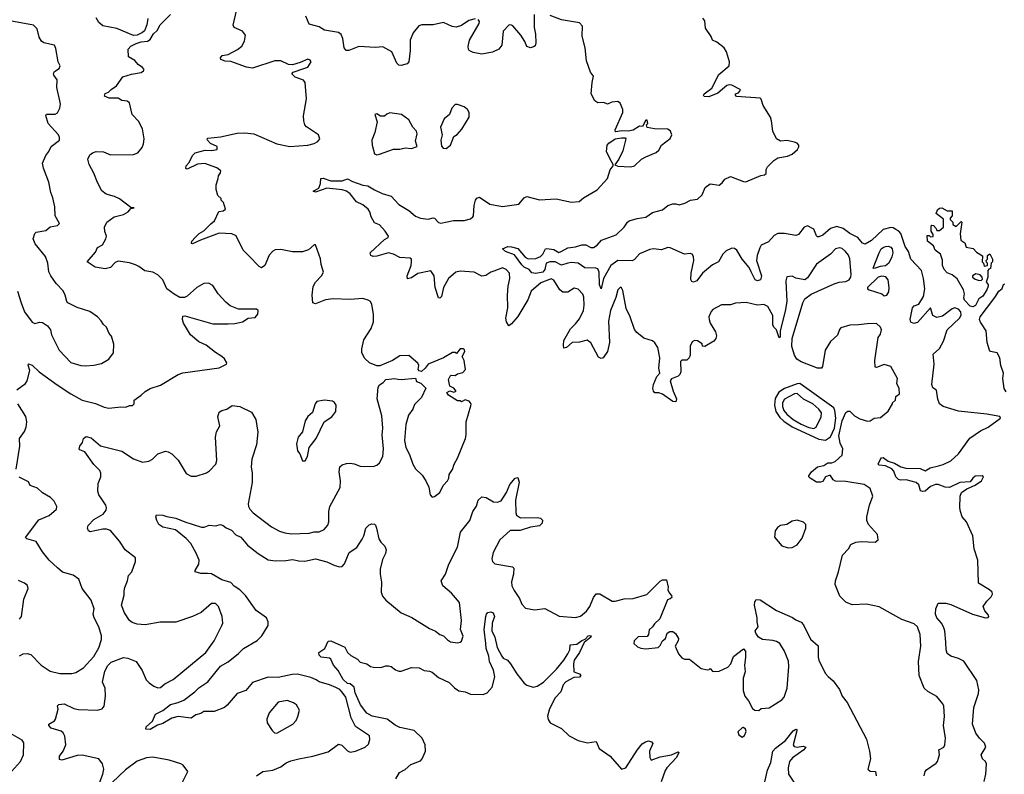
# Model space of a CAD drawing. Extents: x 2220333 to 2384341, y 721037 to 894043.
# Tile 193 of 256: x 2287397 to 2295082, y 837974 to 843865. Entities that reach past the tile are written whole.
import ezdxf

# ---------------------------------------------------------------- set-up
doc = ezdxf.new("R2010")
doc.units = 0

msp = doc.modelspace()

# ---------------------------------------------------------------- linework, layer by layer
at = {"layer": '0CON10XD'}
for points in [[(2287375.6, 840975), (2287443.1, 841025), (2287455.5, 841045), (2287476.2, 841125), (2287462.5, 841167.5), (2287465, 841178.8), (2287495, 841167.5), (2287549.4, 841115), (2287689.5, 841015), (2287795, 840944.7), (2287885, 840893.8), (2287988.3, 840868.3), (2288055, 840838.9), (2288091.7, 840831.7), (2288187.3, 840842.7), (2288225, 840840.8), (2288255, 840852.5), (2288277, 840853), (2288290, 840865), (2288290, 840895), (2288345, 840932.5), (2288375, 840962.5), (2288415, 840985.8), (2288497, 841013), (2288632.5, 841095), (2288669.3, 841109.3), (2288955, 841148), (2289010, 841175), (2289012.5, 841185), (2288995, 841217.5), (2288975.8, 841235.8), (2288925, 841266.2), (2288853.3, 841325), (2288795, 841350), (2288730, 841405), (2288676.2, 841495), (2288666.7, 841525), (2288670.7, 841549.3), (2288685, 841552.5), (2288905, 841491.2), (2289025, 841490), (2289075, 841493.3), (2289135, 841506.7), (2289180, 841535), (2289235, 841540), (2289256.7, 841565), (2289257.5, 841595), (2289245, 841606.2), (2289105, 841604.2), (2289040.6, 841630.6), (2289005, 841658.6), (2288945.8, 841725), (2288905, 841790), (2288869.3, 841809.3), (2288835, 841806.2), (2288780, 841775), (2288703.4, 841706.6), (2288683, 841697), (2288647, 841697), (2288601.4, 841721.4), (2288545, 841764.3), (2288513.1, 841835), (2288475, 841873.8), (2288435, 841893.9), (2288373.1, 841903.1), (2288327.8, 841937.8), (2288300.2, 841950.2), (2288255, 841965.6), (2288165, 841980), (2288141.4, 841968.6), (2288105, 841931.4), (2288065, 841921.2), (2287985, 841932), (2287922.5, 841975), (2287989.1, 842050.9), (2288004.5, 842085.5), (2288043, 842107), (2288069.2, 842155), (2288073.3, 842175), (2288060.7, 842210.7), (2288060, 842245), (2288076.1, 842283.9), (2288134.4, 842325.6), (2288205.9, 842344.1), (2288242.5, 842365), (2288265, 842390), (2288290, 842395), (2288265, 842400), (2288176.8, 842466.8), (2288136.2, 842485), (2288072, 842502), (2288038.3, 842528.3), (2288003, 842593), (2287976.7, 842666.7), (2287938.5, 842735), (2287928.9, 842775), (2287945, 842810.8), (2287965, 842825.7), (2287995, 842835.6), (2288052.2, 842832.2), (2288105, 842810), (2288285, 842812.9), (2288318, 842825), (2288353.4, 842866.6), (2288364.3, 842895), (2288368.9, 842935), (2288356, 843014), (2288325, 843073.8), (2288274.2, 843125), (2288253.8, 843215), (2288235, 843229.2), (2288195, 843233.8), (2288165, 843251.2), (2288095, 843252), (2288058.3, 843268.3), (2288065, 843287.5), (2288090.7, 843299.3), (2288109.7, 843320.3), (2288152.1, 843347.9), (2288202.1, 843417.9), (2288268.8, 843438.8), (2288345, 843452.5), (2288363.3, 843465), (2288367.5, 843475), (2288355, 843491.2), (2288321.2, 843515), (2288296.8, 843546.8), (2288246.7, 843575), (2288243.8, 843635), (2288265, 843659.2), (2288305, 843680), (2288345, 843692), (2288395, 843696.2), (2288415, 843710), (2288441.2, 843755), (2288468.7, 843781.3), (2288492.5, 843825), (2288573.8, 843905)], [(2288745.6, 839205.6), (2288615, 839162.5), (2288492.3, 839162.3), (2288375, 839141.4), (2288315, 839146), (2288275, 839158.8), (2288255, 839173.3), (2288214.2, 839235), (2288191.2, 839295), (2288213, 839373), (2288211.2, 839405), (2288217.7, 839432.3), (2288238.8, 839485), (2288246.2, 839525), (2288271.2, 839555), (2288301.9, 839635), (2288301.4, 839665), (2288218.8, 839725), (2288176.2, 839795), (2288105, 839876.2), (2288075, 839887.1), (2288045, 839888.6), (2287946.1, 839866.1), (2287935, 839873.3), (2287925.8, 839895), (2287931.9, 839915), (2287975, 839961.8), (2288047.5, 840005), (2288072.5, 840035), (2288075.7, 840055), (2288069.2, 840075), (2288038.3, 840121.7), (2288015.8, 840155), (2288007.5, 840185), (2288009.2, 840245), (2288030, 840295), (2288031.2, 840325), (2288021.2, 840345), (2287975, 840392.5), (2287905, 840491.2), (2287865.8, 840505.8), (2287861.4, 840515), (2287865.6, 840535), (2287887.5, 840565), (2287895, 840595.7), (2287915, 840610), (2287955, 840601.4), (2288027.5, 840537.5), (2288195, 840497.8), (2288285, 840437.9), (2288355, 840410), (2288405, 840417.5), (2288433.3, 840435), (2288475, 840476.2), (2288535, 840497.5), (2288555, 840492.5), (2288585, 840476.7), (2288635, 840426.7), (2288695, 840321.2), (2288735, 840301.2), (2288775, 840300.8), (2288855, 840328.1), (2288877.8, 840342.2), (2288928.8, 840395), (2288935.8, 840424.2), (2288924.5, 840605.5), (2288932.6, 840647.4), (2288960, 840695), (2288943.8, 840765), (2288955, 840800), (2288975, 840813.8), (2289012.5, 840825), (2289055, 840853.8), (2289115, 840844.2), (2289205, 840801.2), (2289241.2, 840745), (2289255.6, 840645), (2289245.7, 840545), (2289208.1, 840435), (2289204.5, 840375), (2289211.5, 840325), (2289211.7, 840251.7), (2289180.6, 840085), (2289181.9, 840065), (2289193.2, 840043.2), (2289219.4, 840015), (2289361.2, 839905), (2289425, 839871.4), (2289465, 839859.2), (2289515, 839850.6), (2289655, 839856.9), (2289695, 839866.9), (2289735, 839867.1), (2289773.8, 839885), (2289801.2, 839918.8), (2289810.8, 839945), (2289809.4, 840025), (2289817.1, 840065), (2289897.6, 840212.4), (2289901.9, 840265), (2289890.8, 840335), (2289896.7, 840375), (2289915, 840390), (2289948.8, 840401.2), (2289975, 840402.5), (2290007.9, 840397.9), (2290055, 840378.8), (2290155, 840376), (2290185, 840386.2), (2290206, 840405), (2290230.6, 840455), (2290236.7, 840515), (2290225.6, 840625), (2290231.9, 840675), (2290223.6, 840773.6), (2290188, 840905), (2290194.2, 840995), (2290204.5, 841015.5), (2290235, 841033.8), (2290255, 841056), (2290325, 841064.2), (2290349.5, 841059.5), (2290375, 841056.7), (2290487, 841067), (2290495, 841040), (2290528.3, 841028.3), (2290567.5, 840987.5), (2290532.5, 840915), (2290479.3, 840860.7), (2290465.7, 840824.3), (2290432.3, 840777.7), (2290411.9, 840705), (2290399.7, 840579.7), (2290411.4, 840525), (2290439.7, 840469.7), (2290464.3, 840395), (2290485, 840358.8), (2290539.1, 840309.1), (2290566.7, 840265), (2290591.2, 840215), (2290600, 840155), (2290615, 840137.5), (2290635, 840142.5), (2290676.7, 840175), (2290701.7, 840228.3), (2290736.2, 840265), (2290746, 840285), (2290750, 840315), (2290775.7, 840354.3), (2290788.8, 840395), (2290815, 840442.5), (2290875.6, 840595), (2290881.1, 840625), (2290881.4, 840725), (2290919.3, 840849.3), (2290921.2, 840865), (2290905, 840886.2), (2290875, 840897.5), (2290845, 840882.5), (2290835, 840890), (2290815, 840890), (2290743.6, 840933.6), (2290730, 840955), (2290755, 840967.5), (2290785, 840956.7), (2290802.5, 840965), (2290785, 840988.8), (2290753, 841003), (2290743.3, 841055), (2290757, 841083), (2290765, 841090), (2290795, 841087.5), (2290815, 841100), (2290855, 841110), (2290876.7, 841135), (2290866.7, 841205), (2290850, 841235), (2290870, 841275), (2290868.3, 841288.3), (2290860, 841295), (2290835, 841296.7), (2290805, 841260), (2290797, 841267), (2290775, 841267.5), (2290704.3, 841225.7), (2290585, 841176.7), (2290562.5, 841145), (2290531.7, 841118.3), (2290515, 841122.5), (2290507.5, 841135), (2290511.2, 841165), (2290505, 841182.5), (2290433, 841243), (2290365, 841241.2), (2290306.6, 841203.4), (2290208.3, 841161.7), (2290185, 841161.9), (2290126.7, 841185), (2290091.2, 841221.2), (2290066.2, 841265), (2290066, 841295), (2290082, 841365), (2290140, 841455), (2290157.8, 841505), (2290158, 841565), (2290145, 841642.5), (2290133.9, 841663.9), (2290115.9, 841675.9), (2290075, 841689.2), (2289975, 841680), (2289843.5, 841686.5), (2289783.2, 841676.8), (2289705, 841646.2), (2289684.2, 841654.2), (2289680, 841715), (2289687.6, 841782.4), (2289705.8, 841815), (2289752, 841865), (2289768, 841895), (2289750, 841955), (2289745, 841997.5), (2289705, 842107.5), (2289695, 842107.5), (2289652, 842068), (2289605, 842052.9), (2289525, 842053.2), (2289435, 842072.1), (2289391.5, 842068.5), (2289372.6, 842057.4), (2289345, 842026.2), (2289310, 841945), (2289285, 841927.5), (2289267, 841937), (2289185, 842022), (2289140, 842065), (2289087.5, 842177.5), (2289053.9, 842193.9), (2288955, 842197.5), (2288806.8, 842143.2), (2288745, 842114), (2288738.3, 842118.3), (2288740, 842135), (2288766.7, 842165), (2288798.8, 842195), (2288834.5, 842215.5), (2288887.5, 842272.5), (2288917.5, 842295), (2288951.7, 842368.3), (2288985, 842372.5), (2289002.5, 842385), (2288987, 842437), (2288970, 842455), (2288968.3, 842468.3), (2288943, 842493), (2288929.3, 842539.3), (2288930, 842575), (2288946.7, 842625), (2288947.5, 842645), (2288965, 842670), (2288966.7, 842685), (2288935, 842708), (2288842.3, 842742.3), (2288785, 842738), (2288705, 842697.5), (2288693.6, 842703.6), (2288696.7, 842725), (2288718.8, 842751.2), (2288746.7, 842805), (2288765.7, 842824.3), (2288845, 842846), (2288895, 842842.5), (2288937.5, 842852.5), (2288937.5, 842875), (2288885, 842897.5), (2288862.5, 842925), (2288860, 842935), (2288865, 842940), (2288965, 842949.4), (2289095, 842979.4), (2289155, 842982.2), (2289225, 842974.4), (2289404.6, 842894.6), (2289505, 842875.7), (2289645.4, 842884.6), (2289695, 842899.2), (2289723.3, 842915), (2289738.8, 842935), (2289730, 842965), (2289635, 843029.4), (2289623.5, 843045), (2289615.5, 843075), (2289611.8, 843115), (2289636.6, 843246.6), (2289624.5, 843375), (2289612, 843392), (2289546, 843415), (2289521.7, 843441.7), (2289532.5, 843455), (2289615.8, 843484.2), (2289645, 843493.8), (2289672.5, 843535), (2289665, 843550), (2289645, 843556.7), (2289585, 843530), (2289525, 843512), (2289495, 843515.8), (2289435, 843543.1), (2289387.4, 843542.6), (2289215, 843486.9), (2289167.5, 843495), (2289045, 843539.2), (2289001.7, 843541.7), (2288967.5, 843555), (2288963.8, 843566.2), (2288977.5, 843585), (2289025, 843593.8), (2289097, 843633), (2289130.7, 843659.3), (2289152.4, 843697.6), (2289159.2, 843745), (2289136.2, 843775), (2289070, 843805), (2289062.7, 843822.7), (2289088.6, 843935)], [(2288395.8, 843875), (2288390, 843825), (2288371.2, 843778.8), (2288356.1, 843763.9), (2288315, 843743.8), (2288285, 843742), (2288155, 843795.6), (2288047, 843817), (2288015, 843843.3), (2287995, 843880)], [(2290951.7, 843871.7), (2290901.3, 843858.7), (2290845, 843820), (2290803.9, 843806.1), (2290771.2, 843811.2), (2290705, 843843.1), (2290624.5, 843825.5), (2290535.3, 843825.3), (2290512, 843818), (2290468.1, 843761.9), (2290445.4, 843705), (2290444.5, 843625), (2290434, 843535), (2290420.3, 843519.7), (2290375, 843506.7), (2290355, 843511.2), (2290339.2, 843525), (2290301.4, 843615), (2290232.2, 843652.2), (2290175, 843646.7), (2290044.7, 843655.3), (2289965, 843623.8), (2289945, 843623.8), (2289930, 843645), (2289918.9, 843718.9), (2289905, 843748.1), (2289885, 843765.5), (2289775, 843782.2), (2289735, 843810), (2289655, 843830), (2289631.2, 843891.2)], [(2294550.5, 838059.5), (2294561.2, 838075), (2294576, 838125), (2294571.2, 838165), (2294608.8, 838185), (2294617.5, 838205), (2294623.8, 838255), (2294608.2, 838355), (2294614.4, 838425), (2294610.5, 838505), (2294602.9, 838525), (2294555, 838580), (2294485, 838619.4), (2294457.1, 838645), (2294417.1, 838745), (2294412.7, 838855), (2294429.6, 838975), (2294424.5, 839065), (2294404.4, 839124.4), (2294377.5, 839147.5), (2294282.9, 839182.9), (2294105, 839280), (2294007.3, 839302.7), (2293895, 839297.5), (2293845, 839318), (2293798.8, 839365), (2293762, 839455), (2293763.8, 839485), (2293788.8, 839555), (2293818, 839685), (2293865.8, 839734.2), (2293885, 839766.7), (2293924.2, 839785.8), (2293965, 839792.5), (2294073, 839787), (2294097, 839803), (2294093.3, 839845), (2294022, 839925), (2294008.6, 839955), (2294008.1, 839985), (2294029.2, 840075), (2294056, 840145), (2294034.2, 840204.2), (2293986.8, 840236.8), (2293845, 840260.6), (2293763.4, 840263.4), (2293745, 840273.8), (2293725.3, 840305.3), (2293715, 840307.8), (2293687.1, 840295), (2293665, 840258.6), (2293646.2, 840253.8), (2293615, 840255.6), (2293565.5, 840285.5), (2293555.8, 840295), (2293555.6, 840305), (2293576.9, 840335), (2293625, 840373.5), (2293673.3, 840385), (2293705, 840405.7), (2293735.8, 840405.8), (2293762, 840415), (2293816.2, 840465), (2293821.2, 840515), (2293799.5, 840559.5), (2293790.5, 840615), (2293815, 840734), (2293845, 840798.8), (2293861.7, 840808.3), (2293875, 840807.5), (2293913.1, 840773.1), (2293955, 840748), (2294015, 840730.8), (2294035, 840734), (2294065.9, 840754.1), (2294115, 840758.8), (2294175, 840807.5), (2294210, 840865), (2294210, 840875), (2294232.5, 840895), (2294236.4, 840923.6), (2294262.5, 840945), (2294260, 840985), (2294243.9, 841023.9), (2294247.5, 841065), (2294195, 841157.5), (2294145, 841173.3), (2294085, 841148.8), (2294075, 841152.5), (2294072.2, 841205), (2294097, 841383), (2294115, 841410), (2294123.1, 841445), (2294115, 841463.8), (2294085, 841492.5), (2294011.7, 841491.7), (2293945, 841482), (2293875, 841480.6), (2293805, 841459.4), (2293795, 841447.5), (2293778.8, 841401.2), (2293725, 841353.1), (2293682.7, 841285), (2293661.8, 841158.2), (2293654, 841145), (2293625, 841145.2), (2293496.7, 841195), (2293463.3, 841215), (2293443.1, 841245), (2293423.2, 841313.2), (2293426.5, 841376.5), (2293509.4, 841655), (2293524.2, 841685), (2293575, 841721.6), (2293755, 841803.9), (2293793.8, 841816.2), (2293845, 841820.2), (2293870.6, 841835), (2293883.4, 841855), (2293887.3, 841875), (2293877.2, 841997.2), (2293865, 842025.8), (2293841.9, 842055), (2293815, 842078.9), (2293795, 842084.4), (2293765, 842075.6), (2293725.3, 842034.7), (2293615, 841957.1), (2293545, 841849.2), (2293525, 841834.2), (2293455, 841848), (2293425, 841863.3), (2293385, 841857.5), (2293376.2, 841825), (2293384, 841665), (2293370.9, 841589.1), (2293331.4, 841435), (2293333.3, 841386.7), (2293325, 841380), (2293303.7, 841443.7), (2293283.5, 841465), (2293275, 841483.8), (2293275.6, 841555), (2293237.1, 841625), (2293205, 841640.8), (2293155, 841636), (2293067.3, 841657.3), (2292985, 841651.2), (2292945, 841640), (2292875, 841638.8), (2292807.5, 841602.5), (2292795, 841586.2), (2292775.8, 841545), (2292776.9, 841525), (2292786.7, 841495), (2292827.4, 841427.4), (2292834.2, 841395.8), (2292831.4, 841375), (2292815.6, 841354.4), (2292745, 841313.8), (2292727, 841317), (2292723.3, 841335), (2292687, 841357), (2292665, 841360.8), (2292645, 841348.8), (2292629.4, 841315), (2292628.8, 841245), (2292623.3, 841225), (2292605, 841207.5), (2292565, 841206.7), (2292555, 841197.5), (2292556, 841115), (2292550, 841095), (2292537, 841083), (2292485, 841062.5), (2292473.6, 841046.4), (2292497.8, 840965), (2292523.9, 840906.1), (2292517.3, 840882.7), (2292495, 840884.3), (2292415, 840940.9), (2292385, 840951.5), (2292355, 840952.5), (2292342.7, 840965), (2292339.1, 840985), (2292345, 841016.7), (2292369.7, 841080.3), (2292393.3, 841105), (2292385.6, 841145), (2292392.2, 841225), (2292377.3, 841305), (2292355, 841342.9), (2292335, 841358.9), (2292269.1, 841379.1), (2292213.4, 841423.4), (2292195.6, 841445.6), (2292160.5, 841545), (2292129.2, 841610.8), (2292105, 841750), (2292095, 841772.5), (2292085, 841777.5), (2292064.2, 841755.8), (2292050, 841695), (2292007.1, 841595), (2291992.1, 841512.1), (2291999.2, 841345), (2291985, 841273.3), (2291950, 841225), (2291935, 841218.8), (2291915, 841231.2), (2291855, 841341.2), (2291825, 841362), (2291765, 841346.7), (2291710, 841345), (2291665, 841306), (2291645, 841301.2), (2291640, 841325), (2291645, 841360), (2291674.3, 841415.7), (2291695, 841452.5), (2291735, 841489.4), (2291765, 841528.6), (2291796.9, 841595), (2291803, 841637), (2291798.8, 841698.8), (2291790.9, 841720.9), (2291755, 841761.2), (2291725, 841768.8), (2291675, 841737.5), (2291635, 841738), (2291612.5, 841755), (2291565, 841832), (2291545, 841840.6), (2291465, 841809.6), (2291387.8, 841745), (2291362.4, 841677.6), (2291285, 841548.9), (2291235, 841489.4), (2291215, 841475.8), (2291196.2, 841505), (2291192.2, 841535), (2291207.3, 841615), (2291204.2, 841715), (2291209.3, 841785), (2291222.3, 841845), (2291219.1, 841885), (2291195, 841915.6), (2291165, 841928.5), (2291097.9, 841902.1), (2291075, 841894.4), (2291035, 841868.5), (2291005, 841861.5), (2290943.3, 841893.3), (2290835, 841901.5), (2290802, 841895), (2290742.5, 841845), (2290703.5, 841775), (2290688.1, 841705), (2290675, 841691.2), (2290665, 841693.3), (2290638.9, 841775), (2290631.9, 841865), (2290605, 841903.3), (2290505, 841883.5), (2290455, 841849.5), (2290425, 841841.2), (2290420, 841865), (2290451.1, 841945), (2290455.6, 841974.4), (2290454.2, 841994.2), (2290445, 842003.8), (2290365, 842007.9), (2290315, 842033.6), (2290275, 842044.5), (2290185, 842019.1), (2290155, 842017.5), (2290137.5, 842025), (2290133.3, 842045), (2290245, 842148.8), (2290272.5, 842165), (2290276.7, 842175), (2290250, 842215), (2290205, 842263.3), (2290165, 842280), (2290139.2, 842325), (2290128.6, 842365), (2290116, 842385), (2290075, 842420), (2290025, 842444.3), (2289975, 842505.7), (2289948.6, 842525), (2289915, 842536.7), (2289795, 842549.5), (2289705, 842518.8), (2289687.5, 842525), (2289731.4, 842548.6), (2289745.5, 842585), (2289747.5, 842625), (2289765, 842628.1), (2289825, 842607.8), (2289915, 842607.8), (2289955, 842621.4), (2289995, 842600.6), (2290075, 842574.4), (2290115, 842567.5), (2290165, 842535.6), (2290225, 842508.1), (2290296.6, 842486.6), (2290355, 842421.4), (2290434.6, 842374.6), (2290485, 842331.4), (2290524.4, 842314.4), (2290585, 842307.5), (2290625, 842318.8), (2290635.7, 842315.7), (2290665, 842282), (2290685, 842276), (2290781.7, 842298.3), (2290865, 842296), (2290915, 842310), (2290934.2, 842325), (2290937.8, 842335), (2290943.1, 842415), (2290954.3, 842455), (2290965, 842471.2), (2290985, 842478.8), (2291065.6, 842425.6), (2291165, 842405.8), (2291292.5, 842425), (2291333.3, 842475), (2291355, 842483.8), (2291455, 842458.1), (2291585, 842465.7), (2291705, 842441.4), (2291763.9, 842446.1), (2291797.5, 842475), (2291905, 842536.2), (2291983.8, 842625), (2292005, 842692.5), (2292030, 842725), (2292030, 842735), (2292006.2, 842776.2), (2291976.2, 842835), (2291982, 842885), (2291995, 842901.2), (2292045, 842934), (2292095, 842943.8), (2292121.7, 842941.7), (2292126.7, 842935), (2292105, 842840), (2292073.6, 842776.4), (2292041.7, 842731.7), (2292065, 842722.5), (2292165, 842717.5), (2292195, 842723.3), (2292248.8, 842775), (2292283.3, 842795), (2292365, 842827.5), (2292385, 842846.2), (2292406.2, 842885), (2292475, 842937.5), (2292486.7, 842965), (2292476.2, 842995), (2292455, 843010.8), (2292351.7, 843011.7), (2292293, 843023), (2292290, 843045), (2292300, 843055), (2292295, 843080), (2292285, 843080), (2292258.3, 843031.7), (2292235, 843032.5), (2292185, 843003.8), (2292145, 842993.8), (2292095, 842996.2), (2292050.5, 842990.5), (2292043.3, 842995), (2292043.8, 843005), (2292105, 843140), (2292104.2, 843165), (2292082.3, 843212.3), (2292065, 843226.2), (2292018, 843222), (2291985, 843206.2), (2291955, 843218.8), (2291910, 843215), (2291885, 843232.5), (2291856.7, 843285), (2291863.8, 843375), (2291876.7, 843425), (2291853.3, 843455), (2291821.2, 843545), (2291810, 843645), (2291786.4, 843736.4), (2291790, 843815), (2291765, 843840), (2291625, 843863.6), (2291537.8, 843897.8)], [(2291413.3, 843905), (2291412, 843805), (2291422.9, 843752.9), (2291426, 843685), (2291419.2, 843660.8), (2291407.7, 843652.3), (2291385, 843646.2), (2291356.1, 843656.1), (2291340, 843695), (2291308.8, 843745), (2291245, 843816.7), (2291235, 843823.3), (2291216.4, 843823.6), (2291170, 843775), (2291158.8, 843665), (2291135.8, 843634.2), (2291088.3, 843611.7), (2291005, 843596.7), (2290935, 843608), (2290905, 843623.8), (2290899.2, 843635), (2290897.5, 843655), (2290908.1, 843705), (2290984, 843835), (2290985, 843850), (2290975.9, 843865.9)], [(2294235, 842226.9), (2294215, 842240.7), (2294195, 842243.8), (2294135, 842227.6), (2294045, 842142), (2293995, 842112.3), (2293975, 842120), (2293938.9, 842165), (2293875, 842196), (2293825, 842235.3), (2293775, 842250.8), (2293724.2, 842235.8), (2293665, 842182.5), (2293635, 842169.2), (2293625, 842168.8), (2293615, 842178.8), (2293595, 842228.6), (2293545, 842254.4), (2293519.2, 842245), (2293475, 842187.5), (2293455, 842178.9), (2293365, 842195.8), (2293315, 842196.6), (2293285, 842179.1), (2293240.3, 842129.7), (2293185.3, 842104.7), (2293172.5, 842085), (2293153.1, 842025), (2293148.6, 841985), (2293186.2, 841865), (2293180, 841835), (2293155, 841826.4), (2293138.1, 841835), (2293105.8, 841895.8), (2293090, 841930), (2293035.3, 841995.3), (2292994.5, 842064.5), (2292975, 842077.8), (2292955, 842080.6), (2292909.8, 842060.2), (2292885, 842034.2), (2292850, 841975), (2292805, 841950.8), (2292725.7, 841885), (2292682.5, 841825), (2292655, 841815.7), (2292642.2, 841822.2), (2292635.7, 841835.7), (2292638.8, 841885), (2292658.9, 841985), (2292656.5, 842015), (2292645.7, 842035), (2292630.6, 842040.6), (2292585, 842033.7), (2292475, 842083.4), (2292455, 842087.3), (2292405, 842069.2), (2292343.8, 842076.2), (2292315, 842071.4), (2292235, 842038.2), (2292195, 841992), (2292177, 841983), (2292064.2, 841985), (2292009.7, 841945), (2291953.1, 841845), (2291935, 841763.3), (2291921.3, 841795), (2291919.7, 841895), (2291909.1, 841919.1), (2291894.7, 841924.7), (2291808.1, 841928.1), (2291755, 841963.5), (2291705, 841968.4), (2291675, 841965.4), (2291625, 841947.8), (2291575, 841974.8), (2291535, 841974.2), (2291506.6, 841963.4), (2291496, 841916), (2291479.6, 841895), (2291424.7, 841884.7), (2291395, 841890), (2291372.5, 841915), (2291335, 841932.7), (2291315, 841951.9), (2291258.7, 842028.7), (2291188.6, 842055), (2291165, 842076.2), (2291205.5, 842094.5), (2291235, 842092.9), (2291285, 842077.8), (2291341.5, 842011.5), (2291365, 841998.5), (2291425, 842001.9), (2291460.6, 842015), (2291480.6, 842035), (2291500, 842075), (2291510.4, 842079.6), (2291565, 842071.6), (2291605, 842047.1), (2291622, 842055), (2291675, 842083.3), (2291735, 842092), (2291785, 842108.6), (2291815, 842106.9), (2291855, 842086.9), (2291875, 842085.8), (2291904, 842105), (2291936.7, 842143.3), (2292051.2, 842185), (2292115.7, 842244.3), (2292141.2, 842285), (2292155, 842293.8), (2292215, 842313.3), (2292285, 842324), (2292335, 842360), (2292415, 842380), (2292455, 842413.3), (2292495, 842426.7), (2292518.3, 842428.3), (2292545, 842420), (2292587.3, 842432.7), (2292632.7, 842457.3), (2292687.5, 842465), (2292722.3, 842497.7), (2292746.2, 842555), (2292785, 842583.8), (2292856.4, 842573.6), (2292879.3, 842590.7), (2292900.7, 842619.3), (2292945, 842640), (2293045, 842601.2), (2293065, 842600), (2293180.5, 842649.5), (2293210, 842655), (2293222.5, 842665), (2293223.6, 842696.4), (2293232.5, 842715), (2293283.6, 842766.4), (2293315, 842786.7), (2293389.7, 842800.3), (2293425, 842816), (2293467.9, 842852.1), (2293478.1, 842871.9), (2293476.9, 842885), (2293465, 842900), (2293445, 842908.5), (2293385, 842921.5), (2293335, 842917.7), (2293304.2, 842934.2), (2293276.2, 842995), (2293265.8, 843075), (2293256, 843105), (2293199.5, 843195), (2293185, 843244.4), (2293175, 843251.6), (2292992.5, 843265), (2292983.3, 843275), (2292983.3, 843285), (2293006.7, 843295), (2293023.3, 843315), (2293020.7, 843320.7), (2292955, 843353.1), (2292935, 843356.4), (2292915, 843350), (2292845, 843292.2), (2292775, 843263.3), (2292740, 843265), (2292733.3, 843275), (2292738.6, 843285), (2292799.4, 843330.6), (2292852.6, 843437.4), (2292934.6, 843505.4), (2292937.5, 843535), (2292912.5, 843615), (2292895.3, 843645.3), (2292839.3, 843689.3), (2292803.8, 843705), (2292793.6, 843735), (2292749.9, 843799.9), (2292743.6, 843855), (2292728, 843878)], [(2287378.6, 841745), (2287408.6, 841655), (2287435, 841584), (2287493, 841503), (2287515, 841492.5), (2287555, 841502.5), (2287575, 841500.8), (2287613.8, 841475), (2287636.2, 841445), (2287646.2, 841405), (2287705, 841283.8), (2287795, 841190), (2287875, 841164), (2287911.7, 841161.7), (2287975, 841168), (2288035, 841182), (2288093.3, 841215), (2288128.8, 841265), (2288131.7, 841331.7), (2288113.3, 841395), (2288096.4, 841416.4), (2288073.3, 841465), (2288050, 841485), (2288032.5, 841515), (2288004.2, 841544.2), (2287945, 841587.5), (2287845, 841617.5), (2287773.8, 841655), (2287764, 841665), (2287750.8, 841715), (2287735, 841748), (2287680.6, 841805), (2287639.2, 841865), (2287625.5, 841895.5), (2287615.4, 841964.6), (2287598.5, 842015), (2287517.5, 842115), (2287503.1, 842155), (2287514.2, 842195), (2287525, 842207.5), (2287601.7, 842218.3), (2287635, 842248.8), (2287691.7, 842258.3), (2287707.5, 842275), (2287674, 842335), (2287670, 842405), (2287655.6, 842475), (2287640.5, 842515), (2287625.4, 842595.4), (2287582, 842705), (2287573.8, 842745), (2287600, 842805), (2287624.1, 842835.9), (2287643.3, 842875), (2287706.7, 842925), (2287708, 842945), (2287700, 842965), (2287618.1, 843055), (2287601.7, 843118.3), (2287605, 843127.5), (2287675, 843128.6), (2287692.6, 843137.4), (2287710.9, 843175), (2287714.5, 843205), (2287709.7, 843230.3), (2287685.6, 843334.4), (2287689.2, 843395), (2287662.9, 843432.9), (2287660.6, 843445), (2287669.3, 843460.7), (2287703.8, 843485), (2287712, 843505), (2287697.5, 843535), (2287679.3, 843639.3), (2287667.5, 843665), (2287585.6, 843685.6), (2287566.8, 843696.8), (2287548.7, 843728.7), (2287533.4, 843793.4), (2287505, 843822), (2287320, 843855)], [(2290725, 842860), (2290760, 842885), (2290785, 842952.5), (2290811.2, 842968.8), (2290848.8, 843011.2), (2290906, 843105), (2290905, 843140), (2290892, 843165), (2290865, 843184), (2290815, 843203.8), (2290795, 843203.3), (2290770, 843175), (2290752.5, 843125), (2290709.3, 843090.7), (2290682, 843025), (2290693.3, 842965), (2290683.8, 842925), (2290688.3, 842878.3), (2290701.7, 842861.7), (2290725, 842860)], [(2290185, 842808.8), (2290205, 842814), (2290315, 842853.1), (2290365, 842853.3), (2290405, 842864.3), (2290455, 842860), (2290500, 842875), (2290487, 842917), (2290498.8, 842975), (2290493.8, 842995), (2290466, 843025), (2290435, 843083.3), (2290377.5, 843125), (2290285, 843136.7), (2290261.7, 843128.3), (2290245, 843112.5), (2290213, 843113), (2290185, 843130), (2290170, 843125), (2290186.4, 843066.4), (2290168.8, 842985), (2290146.2, 842925), (2290148.8, 842885), (2290167, 842817), (2290185, 842808.8)], [(2294835, 841622.2), (2294815, 841628.9), (2294772.2, 841675), (2294765.9, 841694.1), (2294770, 841725), (2294763.3, 841755), (2294713, 841843), (2294674.2, 841874.2), (2294635, 841890), (2294612, 841915), (2294598.8, 841945), (2294598.3, 841988.3), (2294583.6, 842033.6), (2294542.5, 842065), (2294529.5, 842099.5), (2294482.5, 842135), (2294480, 842180), (2294495, 842180), (2294505, 842170), (2294527, 842173), (2294527, 842187), (2294510, 842215), (2294510, 842255), (2294515, 842260), (2294528.3, 842258.3), (2294550, 842235), (2294555, 842220), (2294575, 842220), (2294607.5, 842245), (2294607.5, 842307.5), (2294551.2, 842351.2), (2294559.7, 842380.3), (2294575, 842394), (2294595, 842396.2), (2294635, 842372.5), (2294675, 842372.5), (2294676.1, 842333.9), (2294660, 842315), (2294660, 842305), (2294680, 842285), (2294680, 842265), (2294705, 842250), (2294745, 842290), (2294750, 842285), (2294736.4, 842193.6), (2294742.5, 842145), (2294773, 842123), (2294785, 842090), (2294838.3, 842078.3), (2294865, 842050), (2294912.5, 842022.5), (2294910, 841975), (2294920, 841965), (2294925, 841940), (2294950, 841945), (2294950, 841965), (2294941.7, 841971.7), (2294940, 841985), (2294950, 841995), (2294950, 842025), (2294968.3, 842038.3), (2294990, 841995), (2294990, 841975), (2294980, 841965), (2294975, 841922.5), (2294961.7, 841918.3), (2294953.3, 841906.7), (2294953.3, 841855), (2294940, 841815), (2294955, 841797.5), (2294955.9, 841785.9), (2294945, 841756.7), (2294915, 841706), (2294883, 841687), (2294855.9, 841635), (2294835, 841622.2)], [(2294923.3, 837916.7), (2294937.5, 837975), (2294941.8, 838055), (2294934, 838074), (2294911.9, 838095), (2294900.8, 838125), (2294938, 838185), (2294926.8, 838216.8), (2294887.2, 838257.2), (2294860.5, 838295), (2294833.8, 838365), (2294844.2, 838495), (2294880, 838605), (2294884.2, 838634.2), (2294866.4, 838706.4), (2294765, 838856.2), (2294725, 838878.6), (2294665, 838895.7), (2294636.6, 838916.6), (2294626.9, 838945), (2294625.6, 839004.4), (2294617.3, 839095), (2294608.2, 839125), (2294590.5, 839155), (2294554.7, 839194.7), (2294544.7, 839224.7), (2294547.9, 839265), (2294565, 839310), (2294625, 839310), (2294665, 839300), (2294832.5, 839225), (2294935, 839196.2), (2294955, 839196.7), (2294961.2, 839205), (2294957.5, 839215), (2294930.6, 839250.6), (2294918, 839285), (2294945, 839326.7), (2294980.5, 839359.5), (2294989.5, 839380.5), (2294986, 839395), (2294965.8, 839415), (2294881.2, 839465), (2294874, 839645), (2294846.2, 839735), (2294836, 839835), (2294785.7, 839945.7), (2294753.8, 839985), (2294738.8, 840025), (2294733.8, 840055), (2294736.7, 840145), (2294747, 840173), (2294788, 840202), (2294855, 840230.8), (2294903.3, 840265), (2294920, 840295), (2294910, 840305), (2294855, 840302.5), (2294835, 840286), (2294814.2, 840255.8), (2294735, 840250.6), (2294655, 840214), (2294620, 840215), (2294565.4, 840235.4), (2294545, 840236.5), (2294505, 840219.5), (2294465.3, 840184.7), (2294445, 840180.4), (2294426.7, 840186.7), (2294415, 840233.8), (2294395, 840250.6), (2294315, 840272.9), (2294275, 840270.3), (2294255, 840276.3), (2294235.3, 840295), (2294220.2, 840340.2), (2294205, 840358.9), (2294155, 840381.8), (2294105, 840387.1), (2294098.1, 840395), (2294111.9, 840428.1), (2294124.2, 840445), (2294135, 840447.5), (2294175, 840417.9), (2294225, 840403.8), (2294275, 840374.6), (2294312.9, 840362.9), (2294425, 840361.5), (2294465, 840343.1), (2294503.1, 840366.9), (2294567.2, 840382.8), (2294605, 840392), (2294665, 840420.8), (2294725, 840476.2), (2294811.7, 840598.3), (2294895.8, 840655), (2294955.7, 840685), (2295052, 840755), (2295046, 840766), (2294946.2, 840786.2), (2294725, 840808.1), (2294605, 840845.3), (2294576.2, 840865), (2294562.3, 840902.3), (2294553.4, 840973.4), (2294525, 840991.4), (2294515.8, 841015.8), (2294535.4, 841175.4), (2294527, 841253), (2294575, 841298), (2294606.3, 841356.3), (2294637, 841445), (2294732.2, 841535), (2294745, 841559.2), (2294741.2, 841585), (2294724.1, 841605), (2294695, 841614.8), (2294675, 841607.2), (2294598.4, 841551.6), (2294555, 841539.3), (2294525, 841555.3), (2294505, 841616), (2294405, 841501.5), (2294375, 841493.3), (2294352.5, 841502.5), (2294347.8, 841525), (2294364.3, 841615.7), (2294379.1, 841630.9), (2294415, 841644.4), (2294451.9, 841705), (2294460.2, 841765), (2294451.9, 841845), (2294436.2, 841906.2), (2294353.5, 841995), (2294333.3, 842055), (2294308.9, 842095), (2294273.8, 842195), (2294259.3, 842215), (2294235, 842226.9)], [(2294065, 841922.9), (2294057.5, 841925), (2294104, 842045), (2294121.9, 842075), (2294135, 842087.1), (2294155, 842093.8), (2294175.9, 842095.9), (2294195, 842088.8), (2294205.7, 842075), (2294211, 842045), (2294205, 842014.4), (2294180.4, 841965), (2294155, 841943.6), (2294112, 841938), (2294065, 841922.9)], [(2294885, 841828), (2294905, 841832.5), (2294911.7, 841838.3), (2294910, 841855), (2294893.8, 841873.8), (2294859.3, 841880.7), (2294832.5, 841865), (2294832.5, 841855), (2294855, 841838), (2294885, 841828)], [(2294145, 841708.8), (2294165, 841713.8), (2294179.5, 841740.5), (2294183.8, 841775), (2294175.7, 841835), (2294158.1, 841858.1), (2294125, 841862.4), (2294097.5, 841855), (2294014.7, 841775), (2294014.7, 841765), (2294026.9, 841755), (2294125, 841725.6), (2294145, 841708.8)], [(2295095, 840960.7), (2295080.2, 840985), (2295070.9, 841065), (2295076, 841105), (2295055.4, 841165), (2295047.5, 841225), (2295025, 841263.6), (2294975, 841274.5), (2294967.1, 841285), (2294948, 841345), (2294939.4, 841435), (2294895, 841504.5), (2294887.9, 841525), (2294894.5, 841545), (2295006.7, 841695), (2295038.8, 841745), (2295063.8, 841766.2), (2295075, 841796.7), (2295086.4, 841803.6)], [(2293685, 840583), (2293725, 840607.5), (2293755.3, 840675), (2293767.7, 840755), (2293759.3, 840815), (2293750, 840835), (2293485, 841024.4), (2293465, 841022.4), (2293364.9, 840985.1), (2293321.7, 840958.3), (2293293, 840907), (2293287, 840855), (2293298.7, 840805), (2293329.7, 840759.7), (2293360.7, 840730.7), (2293427.2, 840687.2), (2293635, 840590), (2293685, 840583)], [(2289625, 840420), (2289643.8, 840455), (2289656.2, 840525), (2289710.8, 840595), (2289773.8, 840725), (2289833.3, 840765), (2289863.8, 840805), (2289866.7, 840855), (2289855, 840877.5), (2289837.7, 840887.7), (2289775, 840893.8), (2289715.9, 840884.1), (2289702, 840865), (2289681.2, 840798.8), (2289645, 840766.2), (2289625, 840732.5), (2289603.2, 840646.8), (2289571.2, 840605), (2289556.2, 840555), (2289565, 840500), (2289583.3, 840475), (2289605, 840420), (2289625, 840420)], [(2293595, 840673.8), (2293614.4, 840685), (2293651.5, 840765), (2293654.6, 840795), (2293635.3, 840825), (2293586.8, 840865), (2293513.5, 840903.5), (2293465, 840947.8), (2293443.8, 840945), (2293365, 840901.8), (2293350.7, 840875), (2293350.6, 840845), (2293361.6, 840815), (2293385, 840784.5), (2293435, 840744), (2293495, 840707.8), (2293555, 840681.7), (2293595, 840673.8)], [(2287369.4, 840355), (2287399.2, 840535), (2287395.5, 840595), (2287435, 840648.9), (2287448.1, 840685), (2287452.3, 840725), (2287445, 840766.5), (2287383.3, 840865)], [(2287395, 838899.2), (2287423.3, 838915), (2287455, 838918.1), (2287485, 838908.1), (2287565, 838825.8), (2287635, 838778), (2287711.2, 838761.2), (2287805, 838761.4), (2287835, 838768.6), (2287895, 838805.8), (2287975, 838893.3), (2288015, 838961.2), (2288034.5, 839025), (2288035.6, 839055), (2288015.8, 839125), (2287978.6, 839195), (2287970, 839225), (2287978, 839265), (2287954.4, 839334.4), (2287885, 839423.3), (2287857.7, 839497.7), (2287815, 839527.5), (2287730.7, 839550.7), (2287691.9, 839585), (2287627.1, 839645), (2287575, 839710), (2287525, 839790.8), (2287451.9, 839811.9), (2287442.5, 839822.5), (2287545, 839960.8), (2287626.2, 839995), (2287683.3, 840045), (2287686.2, 840065), (2287665.5, 840105.5), (2287638, 840135), (2287575, 840171.4), (2287535, 840207.5), (2287478.8, 840228.8), (2287466.2, 840256.2), (2287392.4, 840292.4)], [(2289245, 837960.6), (2289295, 837995.7), (2289373, 838007), (2289435, 838032.9), (2289476.7, 838063.3), (2289512.2, 838077.8), (2289575, 838095.5), (2289685, 838114.4), (2289805, 838148.9), (2289885, 838208.8), (2289912.3, 838202.3), (2289955, 838156.2), (2289975, 838147.5), (2290017.5, 838155), (2290094.2, 838185.8), (2290120.5, 838209.5), (2290130, 838245), (2290126, 838275), (2290017.4, 838347.4), (2289984.7, 838415), (2289942.4, 838575), (2289915, 838616.2), (2289895, 838635.4), (2289865, 838650.8), (2289815, 838673.1), (2289735, 838694.5), (2289710.3, 838710.3), (2289669, 838729), (2289565, 838754.7), (2289524.1, 838754.1), (2289415, 838729.1), (2289335, 838732.2), (2289215, 838690), (2289161.1, 838628.9), (2289095, 838605.6), (2289017.4, 838512.6), (2288995, 838494.3), (2288915, 838463.8), (2288835, 838463.8), (2288810.8, 838449.2), (2288770.9, 838439.1), (2288735, 838413.3), (2288635, 838424), (2288585, 838412), (2288515, 838370), (2288473.1, 838356.9), (2288415, 838323.5), (2288382.5, 838325), (2288383.3, 838345), (2288432.3, 838387.7), (2288455.8, 838444.2), (2288515, 838473.1), (2288575, 838518.5), (2288635, 838534.7), (2288676.7, 838553.3), (2288765, 838618.9), (2288795, 838649.2), (2288864.4, 838695), (2288965, 838818.5), (2289025, 838852.2), (2289105, 838915.7), (2289144.2, 838955), (2289251.5, 839018.5), (2289286.7, 839055), (2289335.4, 839134.6), (2289335.6, 839165), (2289324.4, 839195), (2289243.1, 839253.1), (2289160.3, 839370.3), (2289114, 839415), (2289071.7, 839441.7), (2289045, 839472), (2288975, 839492.5), (2288895, 839538.1), (2288862.6, 839542.6), (2288810.9, 839540.9), (2288766.7, 839555), (2288766.2, 839565), (2288794.2, 839615), (2288797.1, 839645), (2288775, 839700), (2288733.3, 839775), (2288695, 839815.7), (2288612, 839882), (2288515, 839904.2), (2288483.8, 839925), (2288466, 839955), (2288460, 839985), (2288465, 840000), (2288513.8, 839996.2), (2288545, 839985.4), (2288615, 839974.5), (2288684.7, 839944.7), (2288817, 839903), (2288836.8, 839903.2), (2288875, 839918.8), (2288925, 839913.8), (2288965, 839923.3), (2288985, 839916.7), (2289007.7, 839897.7), (2289048.8, 839878.8), (2289083.9, 839843.9), (2289124.1, 839824.1), (2289173.7, 839763.7), (2289257.8, 839697.8), (2289337.4, 839647.4), (2289390.6, 839640.6), (2289475, 839642.2), (2289525, 839650), (2289575, 839640), (2289621.2, 839638.8), (2289705, 839655.7), (2289795, 839631.4), (2289856.4, 839603.6), (2289895, 839593.8), (2289915, 839596.7), (2289932, 839618), (2289968, 839705), (2290028.8, 839745), (2290069.7, 839810.3), (2290082.5, 839835), (2290098, 839895), (2290125, 839921.2), (2290145, 839928.8), (2290165, 839926.7), (2290175, 839917.5), (2290182.5, 839895), (2290201.1, 839811.1), (2290216.3, 839786.3), (2290247.5, 839755), (2290256, 839725), (2290252.9, 839697.1), (2290229.1, 839650.9), (2290209.2, 839575), (2290210, 839535), (2290221.4, 839475), (2290219.2, 839395), (2290227.5, 839365), (2290253.8, 839333.8), (2290373.2, 839233.2), (2290456.7, 839196.7), (2290595, 839112.5), (2290641.2, 839091.2), (2290675, 839066.2), (2290705.7, 839055.7), (2290735, 839023.8), (2290758.3, 839008.3), (2290815, 839000), (2290835.9, 839004.1), (2290846.1, 839013.9), (2290857.7, 839052.3), (2290837.1, 839105), (2290846.4, 839175), (2290829.5, 839315), (2290768, 839388), (2290700, 839445), (2290686.7, 839485), (2290720, 839535), (2290746, 839615), (2290813.7, 839746.3), (2290838.6, 839865), (2290910, 839955), (2290934, 840025), (2290961.7, 840068.3), (2290975.8, 840115), (2291005, 840138.8), (2291036.7, 840135), (2291095, 840102), (2291125, 840098), (2291155, 840110), (2291196.2, 840173.8), (2291223.3, 840235), (2291265, 840286), (2291285, 840290), (2291294.2, 840254.2), (2291266.5, 840115), (2291269.5, 840015), (2291275, 839996), (2291305, 839975.6), (2291435, 839979.2), (2291462.7, 839972.7), (2291477.5, 839957.5), (2291474.2, 839935), (2291455, 839914.3), (2291385, 839904.2), (2291303.2, 839876.8), (2291225, 839877.5), (2291144.3, 839805), (2291092.5, 839705), (2291080.8, 839655), (2291086.2, 839635), (2291105.7, 839615.7), (2291244.2, 839594.2), (2291254.2, 839584.2), (2291250.8, 839535), (2291236.1, 839476.1), (2291238, 839445), (2291255, 839407.5), (2291296.7, 839345), (2291315, 839302.5), (2291345, 839270), (2291415, 839258.8), (2291495, 839268.1), (2291608.3, 839208.3), (2291735, 839198.1), (2291775, 839207.1), (2291821.7, 839248.3), (2291847.8, 839285), (2291875.8, 839355), (2291895, 839382), (2291925, 839382), (2292020, 839325), (2292045, 839325.7), (2292115, 839344.5), (2292185, 839345.6), (2292291.3, 839378.7), (2292395, 839482.5), (2292415, 839492.5), (2292445, 839492.5), (2292458.8, 839435), (2292456.7, 839415), (2292465, 839390), (2292485, 839370), (2292486.7, 839355), (2292475, 839342.5), (2292452.5, 839335), (2292393.6, 839186.4), (2292352, 839148), (2292335.9, 839124.1), (2292308.8, 839101.2), (2292303.8, 839065), (2292295, 839050), (2292225, 839046.2), (2292192.5, 839015), (2292190, 838995), (2292219.3, 838969.3), (2292245, 838957.5), (2292285, 838953.3), (2292380, 838965), (2292395, 838980), (2292413.3, 839015), (2292437.5, 839035), (2292450, 839075), (2292470.7, 839089.3), (2292495, 839087.5), (2292515, 839072.5), (2292538.8, 839035), (2292536.2, 839015), (2292513.3, 838975), (2292540, 838915), (2292565, 838882.5), (2292585, 838873.3), (2292625, 838873.3), (2292715, 838800), (2292765, 838790), (2292778.3, 838791.7), (2292785, 838800), (2292805, 838780), (2292815, 838777.5), (2292855, 838780), (2292925, 838810), (2292946.2, 838835), (2292967, 838893), (2293045, 838952.5), (2293062.5, 838935), (2293062.5, 838885), (2293053.8, 838825), (2293058.8, 838775), (2293043.8, 838725), (2293043, 838627), (2293057.5, 838585), (2293086.1, 838546.1), (2293117, 838487), (2293135, 838473.3), (2293165, 838472.5), (2293183.6, 838486.4), (2293247.3, 838492.7), (2293345, 838556.2), (2293363.8, 838575), (2293387.1, 838645), (2293401.1, 838815), (2293396.3, 838856.3), (2293365.8, 838935), (2293328.8, 838995), (2293305, 839010), (2293275, 839018.8), (2293195, 839026.7), (2293163.6, 839043.6), (2293142.5, 839075), (2293137.5, 839095), (2293160, 839125), (2293152, 839165), (2293154, 839195), (2293132.5, 839295), (2293135, 839320), (2293145, 839337.5), (2293177.5, 839335), (2293305, 839252.5), (2293428.3, 839198.3), (2293455, 839178.8), (2293495, 839161.2), (2293515, 839141.2), (2293569.5, 839029.5), (2293627.7, 838977.7), (2293628.3, 838888.3), (2293633.8, 838865), (2293684.1, 838764.1), (2293706.1, 838736.1), (2293745, 838703.3), (2293796.2, 838635), (2293816.7, 838585), (2293856.2, 838535), (2294005, 838247.5), (2294028.8, 838155), (2294036.7, 838095), (2294017.5, 838015), (2294035, 837997.5), (2294075.9, 837995.9), (2294081.7, 837961.7)], [(2293395, 839741.2), (2293425, 839743.3), (2293465.7, 839764.3), (2293505, 839817.5), (2293533.3, 839895), (2293532.5, 839925), (2293515, 839942.5), (2293465, 839956.7), (2293425, 839948.8), (2293385, 839923.3), (2293333.9, 839916.1), (2293310.5, 839899.5), (2293292.5, 839875), (2293287.5, 839825), (2293345, 839756.7), (2293395, 839741.2)], [(2287394.1, 839185.9), (2287411.2, 839205), (2287428.9, 839341.1), (2287464, 839425), (2287457.9, 839447.9), (2287433.3, 839465), (2287387.6, 839487.6)], [(2288018.3, 837898.3), (2288046.9, 837975), (2288053, 838013), (2288044.2, 838055), (2288015, 838095.8), (2287884.4, 838124.4), (2287845, 838120), (2287725, 838085.4), (2287708.6, 838088.6), (2287707.5, 838115), (2287737.1, 838155), (2287756.7, 838205), (2287750.3, 838270.3), (2287737.2, 838297.2), (2287721.7, 838311.7), (2287642.5, 838335), (2287623.3, 838355), (2287623.3, 838365), (2287667.9, 838392.1), (2287677.5, 838405), (2287697.3, 838482.7), (2287691.7, 838508.3), (2287701.1, 838518.9), (2287745, 838523.1), (2287818.5, 838488.5), (2287855, 838479.4), (2288005, 838474.4), (2288040, 838485), (2288056, 838505), (2288067.5, 838585), (2288064, 838645), (2288043.6, 838693.6), (2288061.5, 838778.5), (2288085, 838824.2), (2288111.7, 838848.3), (2288206.1, 838886.1), (2288241.7, 838881.7), (2288305, 838853.8), (2288354, 838785), (2288385, 838712), (2288407, 838687), (2288445, 838662), (2288475, 838650), (2288495, 838652.5), (2288530.3, 838679.7), (2288595, 838713.1), (2288848.6, 838925), (2288915.7, 839015), (2288975.7, 839135), (2288981.4, 839155), (2288976.9, 839205), (2288948.6, 839285), (2288925, 839307.5), (2288895, 839307.5), (2288814.1, 839235.9), (2288745.6, 839205.6)], [(2290331.7, 837938.3), (2290361.7, 837988.3), (2290405, 838011.2), (2290450.3, 838049.7), (2290525, 838079.2), (2290539.2, 838095), (2290564.3, 838155), (2290560.8, 838205), (2290538, 838255), (2290476.9, 838316.9), (2290365, 838340), (2290328.3, 838358.3), (2290265.4, 838405.4), (2290148.8, 838428.8), (2290105, 838450), (2290056.4, 838515), (2290015, 838609.2), (2290006.9, 838655), (2289975, 838679.1), (2289955, 838683.3), (2289922.4, 838715), (2289883.6, 838783.6), (2289847.1, 838825), (2289825, 838873.3), (2289815, 838880), (2289749.2, 838889.2), (2289733.3, 838905), (2289731.2, 838925), (2289777.5, 838955), (2289805, 839012.5), (2289826.4, 839016.4), (2289935, 838966.2), (2289955.8, 838925), (2289980.2, 838900.2), (2290032.3, 838872.3), (2290055, 838850), (2290105.9, 838835.9), (2290135, 838816.7), (2290159.3, 838809.3), (2290215, 838806.7), (2290255, 838821.2), (2290275, 838821.2), (2290295.9, 838815.9), (2290329.3, 838789.3), (2290355, 838780), (2290375, 838780), (2290455, 838806.7), (2290515, 838803.8), (2290554.3, 838784.3), (2290595, 838780), (2290615, 838771.2), (2290665, 838729.2), (2290749.8, 838689.8), (2290789.7, 838649.7), (2290825, 838625.8), (2290875, 838618.8), (2290915, 838598.8), (2291013.6, 838596.4), (2291045, 838610), (2291083.3, 838655), (2291105.6, 838735), (2291095, 838786.7), (2291064, 838855), (2291057.7, 838895), (2291037.3, 838955), (2291033.9, 838996.1), (2291022.7, 839105), (2291033.9, 839206.1), (2291040, 839225), (2291052, 839238), (2291075, 839242), (2291091.2, 839235), (2291102.5, 839205), (2291084.3, 839155), (2291082.8, 839092.8), (2291104.4, 839045), (2291124.3, 838965), (2291159.4, 838895), (2291171.3, 838881.3), (2291203.8, 838863.8), (2291227, 838837), (2291277.8, 838757.8), (2291334.2, 838685), (2291355, 838669.2), (2291405, 838654.2), (2291435, 838661.5), (2291485, 838693.5), (2291585.9, 838794.1), (2291644.5, 838865), (2291675.7, 838914.3), (2291689.5, 838945), (2291693.8, 838985), (2291745, 838990.9), (2291785, 839018.5), (2291811.4, 839028.6), (2291835, 839054), (2291845, 839056.9), (2291857.5, 839055), (2291855.8, 839045), (2291801.7, 839001.7), (2291766.9, 838925), (2291725.5, 838865), (2291719.2, 838835), (2291721.4, 838775), (2291765, 838759.4), (2291775.6, 838744.4), (2291765, 838732.7), (2291721.2, 838728.8), (2291660, 838695), (2291638.3, 838671.7), (2291621.3, 838618.7), (2291575, 838571.2), (2291532.9, 838485), (2291516.4, 838426.4), (2291520.5, 838400.5), (2291537.5, 838375), (2291625, 838330.8), (2291684.6, 838274.6), (2291755, 838237.1), (2291829.7, 838219.7), (2291895, 838228.8), (2291920.8, 838175), (2292004.6, 838114.6), (2292095, 838013.3), (2292128, 838025), (2292215, 838162.9), (2292255, 838211.4), (2292281.4, 838228.6), (2292305, 838234.3), (2292328.3, 838228.3), (2292337.5, 838215), (2292312, 838155), (2292314.2, 838104.2), (2292325, 838083.3), (2292395, 838111.4), (2292484.5, 838125.5), (2292535, 838150), (2292542.5, 838145), (2292522.9, 838105), (2292446.9, 838025), (2292435, 838003.3), (2292404.2, 837915.8)], [(2289405, 838293.8), (2289530, 838365), (2289553.8, 838395), (2289568.8, 838425), (2289580, 838475), (2289556.2, 838515), (2289535, 838531.2), (2289485, 838549.2), (2289415, 838537.1), (2289344, 838455), (2289326.2, 838405), (2289328.8, 838375), (2289366.7, 838315), (2289385, 838296.7), (2289405, 838293.8)], [(2287332, 837995), (2287403.1, 838075), (2287426.9, 838125), (2287429.7, 838219.7), (2287415, 838239.2), (2287325, 838292.5)], [(2293035, 838263.3), (2293055, 838277.5), (2293067, 838307), (2293062.5, 838325), (2293045, 838340), (2293035, 838337.5), (2293002.5, 838305), (2293010.7, 838280.7), (2293035, 838263.3)], [(2293212.9, 837915), (2293234.2, 838005), (2293260, 838065), (2293274.4, 838155), (2293295, 838177.8), (2293375, 838236.7), (2293435, 838313.8), (2293455, 838326.7), (2293462.5, 838322.5), (2293463, 838313), (2293434.2, 838205), (2293440.6, 838190.6), (2293465.5, 838184.5), (2293512.9, 838192.9), (2293533.3, 838185), (2293516.9, 838165), (2293428.9, 838101.1), (2293404.5, 838075), (2293393.8, 838025), (2293397.9, 837975), (2293444.5, 837905)], [(2288644.4, 837865), (2288708.8, 837995), (2288673.9, 838043.9), (2288655.8, 838055.8), (2288564.4, 838084.4), (2288435, 838106.5), (2288387.2, 838102.8), (2288313.9, 838076.1), (2288222.3, 838007.7), (2288119.4, 837910.6)], [(2294457.3, 837962.7), (2294464.4, 837995.6), (2294475, 838010), (2294550.5, 838059.5)]]:
    msp.add_lwpolyline(points, dxfattribs=at)

doc.saveas('drawing.dxf')
